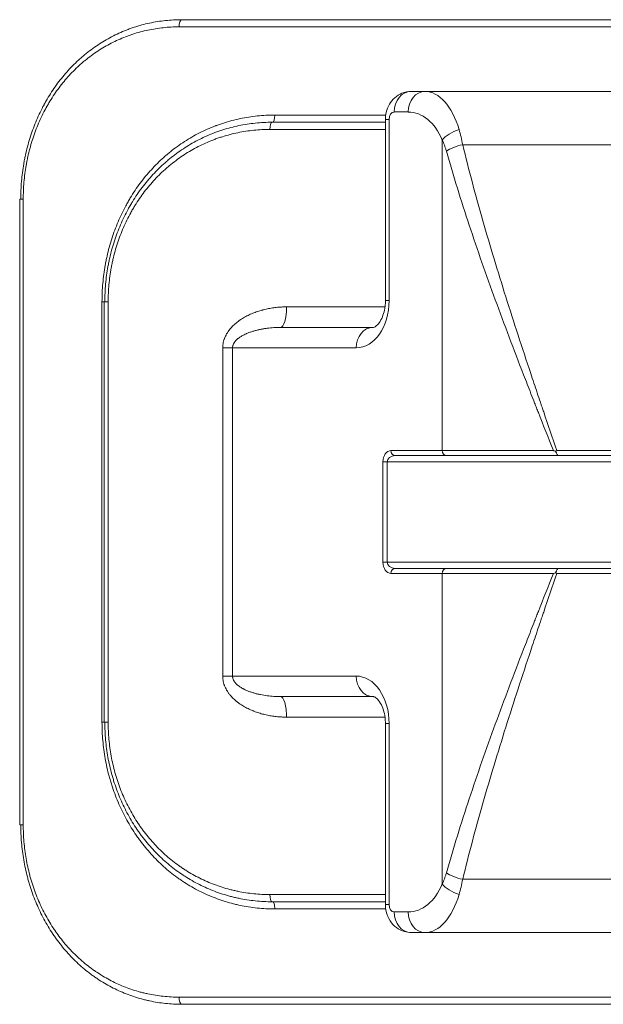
# Model space of a CAD drawing. Header units: millimetres. Extents: x 0 to 594, y 0 to 420.
# Tile 163 of 256: x 96 to 102, y 312 to 321. Entities that reach past the tile are written whole.
import ezdxf

# ---------------------------------------------------------------- set-up
doc = ezdxf.new("R2010")
doc.units = ezdxf.units.MM
doc.layers.add('1', color=7, linetype='Continuous', true_color=0xffffff)

msp = doc.modelspace()

# ---------------------------------------------------------------- linework, layer by layer
at = {"layer": '1', "color": 155, "linetype": 'Continuous', "lineweight": 13}
for p, q in [((106.7097, 321.1349), (97.8175, 321.1349)), ((98.7501, 320.2749), (99.8261, 320.2749)), ((100.0508, 320.3049), (99.9143, 320.3049)), ((99.8287, 320.2333), (99.8645, 320.2333)), ((99.8645, 320.2333), (99.8645, 318.4654)), ((99.8287, 320.1349), (98.7037, 320.1349)), ((100.3822, 317.0049), (100.3822, 320.0318)), ((100.5816, 319.9856), (103.9456, 319.9856)), ((96.2994, 319.4549), (96.265, 319.4549)), ((96.2994, 319.4549), (96.2994, 313.3549)), ((97.0873, 318.4549), (97.0668, 318.4549)), ((97.0668, 314.3549), (97.0668, 318.4549)), ((97.127, 318.4549), (97.0873, 318.4549)), ((97.127, 318.4549), (97.127, 314.3549)), ((99.8287, 318.4654), (99.8645, 318.4654)), ((98.8646, 318.4049), (99.8207, 318.4049)), ((98.243, 318.0049), (98.3395, 318.0049)), ((98.243, 314.8049), (98.243, 318.0049)), ((99.544, 318.0049), (98.3395, 318.0049)), ((98.3395, 318.0049), (98.3395, 314.8049)), ((99.8829, 317.0049), (100.3822, 317.0049)), ((100.3822, 317.0049), (101.4657, 317.0049)), ((101.4996, 317.0038), (103.0276, 317.0038)), ((99.8459, 316.8927), (99.8049, 316.8927)), ((99.8049, 315.917), (99.8049, 316.8927)), ((99.8459, 316.8927), (99.8459, 315.917)), ((99.8459, 316.8927), (104.6812, 316.8927)), ((99.8459, 315.917), (99.8049, 315.917)), ((99.8459, 315.917), (104.6812, 315.917)), ((100.3822, 315.8049), (99.8829, 315.8049)), ((101.4657, 315.8049), (100.3822, 315.8049)), ((100.3822, 312.778), (100.3822, 315.8049)), ((101.4996, 315.806), (103.0276, 315.806)), ((98.243, 314.8049), (98.3395, 314.8049)), ((98.3395, 314.8049), (99.544, 314.8049)), ((99.8226, 314.4049), (98.8646, 314.4049)), ((97.0873, 314.3549), (97.0668, 314.3549)), ((97.0873, 314.3549), (97.127, 314.3549)), ((99.8645, 314.3443), (99.8287, 314.3443)), ((99.8645, 314.3443), (99.8645, 312.5764)), ((96.265, 313.3549), (96.2994, 313.3549)), ((100.5816, 312.8241), (103.9456, 312.8241)), ((98.7037, 312.6749), (99.8287, 312.6749)), ((99.8645, 312.5764), (99.8287, 312.5764)), ((99.8272, 312.5349), (98.7501, 312.5349)), ((99.9143, 312.5049), (100.0508, 312.5049)), ((97.8175, 311.6749), (106.7097, 311.6749))]:
    msp.add_line(p, q, dxfattribs=at)
at = {"layer": '1', "color": 155, "linetype": 'Continuous', "lineweight": 18}
for p, q in [((97.844, 321.2049), (106.6831, 321.2049)), ((100.0785, 320.5049), (100.215, 320.5049)), ((100.215, 320.5049), (104.3122, 320.5049)), ((98.7246, 320.2049), (99.8287, 320.2049)), ((99.8287, 320.2333), (99.8287, 318.4654)), ((96.265, 319.4549), (96.265, 313.3549)), ((97.0873, 318.4549), (97.0873, 314.3549)), ((98.8073, 318.2049), (99.7082, 318.2049)), ((100.4232, 316.9549), (99.924, 316.9549)), ((101.5136, 316.9549), (100.4232, 316.9549)), ((101.5136, 316.9549), (103.0136, 316.9549)), ((99.924, 315.8549), (100.4232, 315.8549)), ((100.4232, 315.8549), (101.5136, 315.8549)), ((101.5136, 315.8549), (103.0136, 315.8549)), ((99.7082, 314.6049), (98.8073, 314.6049)), ((99.8287, 314.3443), (99.8287, 312.5764)), ((99.8287, 312.6049), (98.7246, 312.6049)), ((100.215, 312.3049), (100.0785, 312.3049)), ((100.215, 312.3049), (104.3122, 312.3049)), ((106.6831, 311.6049), (97.844, 311.6049))]:
    msp.add_line(p, q, dxfattribs=at)
at = {"layer": '1', "color": 155, "linetype": 'Continuous', "lineweight": 13}
for centre, major_axis, ratio, start_param, end_param in [((97.844, 321.1349), (0, -0.07), 0.379197, 3.141593, 4.712389), ((100.0785, 320.3049), (0, -0.2), 0.820831, 3.141593, 4.712389), ((100.215, 320.3049), (0, -0.2), 0.820831, 3.141593, 4.712389), ((100.215, 319.7532), (0, -0.7516), 0.510694, 2.100121, 3.141593), ((98.7291, 320.2749), (0, 0.07), 0.299662, 3.141593, 4.712389), ((99.9143, 320.2333), (0, -0.0715), 0.695845, 3.141593, 4.712389), ((100.0508, 319.7532), (0, -0.5516), 0.695845, 2.100121, 3.141593), ((98.7246, 320.1349), (0, -0.07), 0.299783, 3.141593, 4.712389), ((100.5463, 320.0318), (-0.1852, -0.0754), 0.476398, 4.520836, 5.576092), ((100.5816, 319.9238), (-0.1942, -0.048), 0.30096, 4.638092, 5.595309), ((99.544, 318.4654), (0, -0.4606), 0.695845, 0, 1.570796), ((98.8073, 318.4049), (0, -0.2), 0.286233, 0, 1.570796), ((99.7082, 318.0049), (0, -0.2), 0.820831, 3.141593, 4.712389), ((99.8829, 316.8927), (0, -0.1122), 0.695845, 3.141593, 4.712389), ((99.924, 317.0049), (0, -0.05), 0.820831, 4.712389, 6.283185), ((100.4232, 317.0049), (0, -0.05), 0.820831, 4.712389, 6.283185), ((99.924, 316.8927), (-0.0781, 0), 0.796501, 4.712389, 6.283185), ((99.8829, 315.917), (0, -0.1122), 0.695845, 4.712389, 6.283185), ((99.924, 315.917), (-0.0781, 0), 0.796501, 0, 1.570796), ((99.924, 315.8049), (0, 0.05), 0.820831, 0, 1.570796), ((100.4232, 315.8049), (0, 0.05), 0.820831, 0, 1.570796), ((99.7082, 314.8049), (0, -0.2), 0.820831, 4.712389, 6.283185), ((99.544, 314.3443), (0, -0.4606), 0.695845, 1.570796, 3.141593), ((98.8073, 314.4049), (0, -0.2), 0.286233, 1.570796, 3.141593), ((100.5816, 312.886), (0.1942, -0.048), 0.30096, 3.829469, 4.786686), ((100.0508, 313.0565), (0, -0.5516), 0.695845, 0, 1.041472), ((100.5463, 312.778), (0.1852, -0.0754), 0.476398, 3.848686, 4.903942), ((98.7246, 312.6749), (0, -0.07), 0.299783, 4.712389, 6.283185), ((100.215, 313.0565), (0, -0.7516), 0.510694, 0, 1.041472), ((98.7291, 312.5349), (0, -0.07), 0.299662, 1.570796, 3.141593), ((99.9143, 312.5764), (0, -0.0715), 0.695845, 4.712389, 6.283185), ((100.0785, 312.5049), (0, -0.2), 0.820831, 4.712389, 6.283185), ((100.215, 312.5049), (0, -0.2), 0.820831, 4.712389, 6.283185), ((97.844, 311.6749), (0, -0.07), 0.379197, 4.712389, 6.283185)]:
    msp.add_ellipse(centre, major_axis=major_axis, ratio=ratio, start_param=start_param, end_param=end_param, dxfattribs=at)
at = {"layer": '1', "color": 155, "linetype": 'Continuous', "lineweight": 18}
for points, knots in [([(96.2749, 319.4549), (96.2749, 319.4838), (96.2762, 319.5416), (96.2817, 319.6277), (96.2909, 319.7133), (96.2994, 319.7701), (96.3067, 319.8125), (96.3093, 319.8266), (96.3134, 319.8478), (96.3149, 319.8549), (96.3178, 319.8689), (96.3252, 319.904), (96.3402, 319.9663), (96.3636, 320.0478), (96.3904, 320.1277), (96.4206, 320.2059), (96.4543, 320.2825), (96.479, 320.3325), (96.4952, 320.3634), (96.5001, 320.3726), (96.5051, 320.3818), (96.5084, 320.388), (96.5101, 320.391), (96.5186, 320.4063), (96.5255, 320.4184), (96.5465, 320.4543), (96.5755, 320.5012), (96.6065, 320.5462), (96.6543, 320.6123), (96.688, 320.6545), (96.7416, 320.715), (96.7783, 320.7543), (96.8169, 320.7918), (96.8417, 320.8147), (96.8467, 320.8192), (96.8567, 320.8282), (96.8617, 320.8327), (96.8769, 320.8459), (96.8871, 320.8546), (96.918, 320.8802), (96.939, 320.8967), (97.0027, 320.9441), (97.0466, 320.9733), (97.1369, 321.0268), (97.1835, 321.0511), (97.2553, 321.0838), (97.2796, 321.0941), (97.3104, 321.1061), (97.3166, 321.1085), (97.329, 321.1131), (97.3476, 321.12), (97.3663, 321.1264), (97.4038, 321.1388), (97.454, 321.1539), (97.5049, 321.1663), (97.5815, 321.1827), (97.6332, 321.191), (97.7116, 321.1993), (97.7642, 321.2035), (97.8173, 321.2049), (97.844, 321.2049)], [0, 0, 0, 0, 0.03125, 0.0625, 0.09375, 0.125, 0.125, 0.140625, 0.140625, 0.148438, 0.148438, 0.15625, 0.1875, 0.21875, 0.25, 0.28125, 0.3125, 0.34375, 0.34375, 0.351563, 0.355469, 0.355469, 0.359375, 0.359375, 0.375, 0.375, 0.40625, 0.4375, 0.4375, 0.5, 0.5, 0.53125, 0.5625, 0.5625, 0.570313, 0.570313, 0.578125, 0.578125, 0.59375, 0.59375, 0.625, 0.625, 0.6875, 0.6875, 0.75, 0.75, 0.78125, 0.78125, 0.789063, 0.789063, 0.796875, 0.8125, 0.8125, 0.84375, 0.875, 0.875, 0.9375, 0.9375, 0.96875, 1, 1, 1, 1]), ([(100.0785, 320.5049), (100.0468, 320.5044), (99.9908, 320.4937), (99.9172, 320.4477), (99.8639, 320.3825), (99.8345, 320.3078), (99.8287, 320.2565), (99.8287, 320.2333)], [0, 0, 0, 0, 0.222278, 0.425156, 0.624652, 0.83644, 1, 1, 1, 1]), ([(97.0943, 318.4549), (97.0943, 318.4838), (97.0956, 318.5415), (97.1014, 318.6277), (97.111, 318.7133), (97.1199, 318.7701), (97.1276, 318.8125), (97.1303, 318.8266), (97.1346, 318.8478), (97.1361, 318.8548), (97.1391, 318.8689), (97.1469, 318.904), (97.1626, 318.9663), (97.1871, 319.0478), (97.2152, 319.1276), (97.2468, 319.2059), (97.2819, 319.2825), (97.3077, 319.3325), (97.3247, 319.3634), (97.3298, 319.3726), (97.335, 319.3818), (97.3385, 319.3879), (97.3403, 319.391), (97.3491, 319.4062), (97.3563, 319.4183), (97.3783, 319.4542), (97.4086, 319.5011), (97.4408, 319.5461), (97.4907, 319.6122), (97.5259, 319.6544), (97.5818, 319.7149), (97.62, 319.7543), (97.6602, 319.7918), (97.686, 319.8146), (97.6912, 319.8191), (97.7016, 319.8281), (97.7069, 319.8326), (97.7227, 319.8459), (97.7333, 319.8546), (97.7655, 319.8802), (97.7872, 319.8966), (97.8536, 319.9441), (97.8991, 319.9733), (97.993, 320.0267), (98.0412, 320.051), (98.1158, 320.0837), (98.1409, 320.094), (98.1729, 320.1061), (98.1793, 320.1085), (98.1921, 320.1131), (98.2114, 320.12), (98.2308, 320.1264), (98.2696, 320.1388), (98.3216, 320.1539), (98.3742, 320.1663), (98.4536, 320.1827), (98.507, 320.191), (98.588, 320.1993), (98.6422, 320.2035), (98.6971, 320.2049), (98.7246, 320.2049)], [0, 0, 0, 0, 0.03125, 0.0625, 0.09375, 0.125, 0.125, 0.140625, 0.140625, 0.148437, 0.148437, 0.15625, 0.1875, 0.21875, 0.25, 0.28125, 0.3125, 0.34375, 0.34375, 0.351562, 0.355469, 0.355469, 0.359375, 0.359375, 0.375, 0.375, 0.40625, 0.4375, 0.4375, 0.5, 0.5, 0.53125, 0.5625, 0.5625, 0.570312, 0.570312, 0.578125, 0.578125, 0.59375, 0.59375, 0.625, 0.625, 0.6875, 0.6875, 0.75, 0.75, 0.78125, 0.78125, 0.789062, 0.789062, 0.796875, 0.8125, 0.8125, 0.84375, 0.875, 0.875, 0.9375, 0.9375, 0.96875, 1, 1, 1, 1]), ([(99.8287, 318.4654), (99.8286, 318.4464), (99.826, 318.4024), (99.8113, 318.3339), (99.7836, 318.2696), (99.747, 318.2219), (99.719, 318.2063), (99.71, 318.2029), (99.7082, 318.2049)], [0, 0, 0, 0, 0.091136, 0.219992, 0.36664, 0.545533, 0.776958, 1, 1, 1, 1]), ([(101.4657, 317.0049), (101.4692, 317.0035), (101.4728, 317.0022), (101.4798, 316.9996), (101.4834, 316.9983), (101.4869, 316.9969)], [0, 0, 0, 0, 0.5, 0.5, 1, 1, 1, 1]), ([(101.4869, 316.9969), (101.489, 316.9981), (101.4922, 316.9998), (101.4953, 317.0015), (101.4974, 317.0026), (101.4985, 317.0032), (101.4996, 317.0038)], [0, 0, 0, 0, 0.5, 0.75, 0.75, 1, 1, 1, 1]), ([(101.4869, 316.9969), (101.4883, 316.9942), (101.4895, 316.9914), (101.492, 316.986), (101.4932, 316.9834), (101.4955, 316.9782), (101.4966, 316.9758), (101.4988, 316.9713), (101.4999, 316.9691), (101.5021, 316.9652), (101.5032, 316.9635), (101.5047, 316.9612), (101.5053, 316.9605), (101.506, 316.9595), (101.5063, 316.9592), (101.5068, 316.9586), (101.5071, 316.9583), (101.5084, 316.957), (101.5094, 316.9562), (101.511, 316.9554), (101.5115, 316.9552), (101.5123, 316.955), (101.5127, 316.9549), (101.5131, 316.9549), (101.5133, 316.9549), (101.5135, 316.9549), (101.5136, 316.9549)], [0, 0, 0, 0, 0.125, 0.125, 0.25, 0.25, 0.375, 0.375, 0.5, 0.5, 0.625, 0.625, 0.6875, 0.6875, 0.71875, 0.71875, 0.75, 0.75, 0.875, 0.875, 0.9375, 0.9375, 0.96875, 0.984375, 0.984375, 1, 1, 1, 1]), ([(101.5136, 315.8549), (101.5135, 315.8549), (101.5133, 315.8549), (101.5131, 315.8548), (101.5127, 315.8548), (101.5123, 315.8547), (101.5115, 315.8545), (101.511, 315.8543), (101.5094, 315.8535), (101.5084, 315.8527), (101.5071, 315.8514), (101.5068, 315.8511), (101.5063, 315.8505), (101.506, 315.8502), (101.5053, 315.8493), (101.5047, 315.8486), (101.5032, 315.8463), (101.5021, 315.8445), (101.4999, 315.8406), (101.4988, 315.8385), (101.4966, 315.8339), (101.4955, 315.8315), (101.4932, 315.8263), (101.492, 315.8237), (101.4895, 315.8183), (101.4883, 315.8156), (101.4869, 315.8128)], [0, 0, 0, 0, 0.015625, 0.015625, 0.03125, 0.0625, 0.0625, 0.125, 0.125, 0.25, 0.25, 0.28125, 0.28125, 0.3125, 0.3125, 0.375, 0.375, 0.5, 0.5, 0.625, 0.625, 0.75, 0.75, 0.875, 0.875, 1, 1, 1, 1]), ([(101.4869, 315.8128), (101.4834, 315.8115), (101.4798, 315.8102), (101.4728, 315.8075), (101.4692, 315.8062), (101.4657, 315.8049)], [0, 0, 0, 0, 0.5, 0.5, 1, 1, 1, 1]), ([(101.4869, 315.8128), (101.489, 315.8117), (101.4922, 315.8099), (101.4953, 315.8082), (101.4974, 315.8071), (101.4985, 315.8065), (101.4996, 315.806)], [0, 0, 0, 0, 0.5, 0.75, 0.75, 1, 1, 1, 1]), ([(99.7082, 314.6049), (99.7096, 314.6055), (99.7167, 314.6037), (99.7382, 314.5957), (99.7792, 314.5487), (99.8099, 314.4806), (99.8258, 314.4094), (99.8285, 314.3642), (99.8287, 314.3443)], [0, 0, 0, 0, 0.145226, 0.409183, 0.616427, 0.773869, 0.904742, 1, 1, 1, 1]), ([(98.7246, 312.6049), (98.6695, 312.6049), (98.5601, 312.6105), (98.4524, 312.6272), (98.3856, 312.6411), (98.3722, 312.6441), (98.3523, 312.6488), (98.3456, 312.6504), (98.3324, 312.6538), (98.2993, 312.6623), (98.2667, 312.6718), (98.1894, 312.6966), (98.1389, 312.7158), (98.0402, 312.7592), (97.992, 312.7835), (97.9213, 312.8239), (97.898, 312.838), (97.8692, 312.8564), (97.8606, 312.862), (97.8521, 312.8677), (97.8464, 312.8716), (97.8435, 312.8735), (97.8293, 312.8831), (97.8181, 312.891), (97.7848, 312.9149), (97.7413, 312.9479), (97.6996, 312.9831), (97.6385, 313.0373), (97.5995, 313.0756), (97.5437, 313.1361), (97.5074, 313.1775), (97.473, 313.221), (97.452, 313.2489), (97.4478, 313.2545), (97.4395, 313.2658), (97.4354, 313.2714), (97.4232, 313.2885), (97.4152, 313.3), (97.3917, 313.3347), (97.3616, 313.3816), (97.3197, 313.454), (97.2813, 313.5285), (97.2463, 313.6049), (97.2147, 313.6835), (97.1958, 313.7372), (97.1848, 313.7712), (97.1826, 313.7781), (97.1784, 313.7917), (97.1721, 313.8123), (97.1662, 313.8329), (97.1549, 313.8742), (97.141, 313.9295), (97.1241, 314.0131), (97.1109, 314.0975), (97.1014, 314.1825), (97.0956, 314.2683), (97.0943, 314.3259), (97.0943, 314.3549)], [0, 0, 0, 0, 0.0625, 0.125, 0.125, 0.140625, 0.140625, 0.148438, 0.148438, 0.15625, 0.1875, 0.1875, 0.25, 0.25, 0.3125, 0.3125, 0.34375, 0.34375, 0.351563, 0.355469, 0.355469, 0.359375, 0.359375, 0.375, 0.375, 0.40625, 0.4375, 0.4375, 0.5, 0.5, 0.53125, 0.5625, 0.5625, 0.570313, 0.570313, 0.578125, 0.578125, 0.59375, 0.59375, 0.625, 0.65625, 0.6875, 0.71875, 0.75, 0.78125, 0.78125, 0.789063, 0.789063, 0.796875, 0.8125, 0.8125, 0.84375, 0.875, 0.90625, 0.9375, 0.96875, 1, 1, 1, 1]), ([(97.844, 311.6049), (97.7906, 311.6049), (97.6846, 311.6105), (97.5804, 311.6272), (97.5158, 311.6411), (97.5029, 311.6441), (97.4836, 311.6488), (97.4772, 311.6504), (97.4644, 311.6537), (97.4325, 311.6622), (97.401, 311.6718), (97.3263, 311.6966), (97.2776, 311.7157), (97.1825, 311.7592), (97.136, 311.7835), (97.0679, 311.8238), (97.0455, 311.8379), (97.0178, 311.8564), (97.0096, 311.862), (97.0013, 311.8677), (96.9958, 311.8715), (96.9931, 311.8734), (96.9795, 311.8831), (96.9687, 311.8909), (96.9366, 311.9149), (96.8948, 311.9479), (96.8547, 311.983), (96.796, 312.0372), (96.7586, 312.0755), (96.7051, 312.136), (96.6703, 312.1774), (96.6372, 312.2209), (96.6171, 312.2488), (96.6131, 312.2544), (96.6052, 312.2657), (96.6013, 312.2714), (96.5896, 312.2885), (96.5819, 312.2999), (96.5594, 312.3346), (96.5305, 312.3815), (96.4905, 312.454), (96.4537, 312.5284), (96.4202, 312.6049), (96.3899, 312.6834), (96.3719, 312.7372), (96.3614, 312.7712), (96.3593, 312.778), (96.3552, 312.7917), (96.3493, 312.8122), (96.3436, 312.8328), (96.3328, 312.8741), (96.3196, 312.9294), (96.3034, 313.0131), (96.2907, 313.0974), (96.2817, 313.1825), (96.2762, 313.2683), (96.2749, 313.3259), (96.2749, 313.3549)], [0, 0, 0, 0, 0.0625, 0.125, 0.125, 0.140625, 0.140625, 0.148437, 0.148437, 0.15625, 0.1875, 0.1875, 0.25, 0.25, 0.3125, 0.3125, 0.34375, 0.34375, 0.351562, 0.355469, 0.355469, 0.359375, 0.359375, 0.375, 0.375, 0.40625, 0.4375, 0.4375, 0.5, 0.5, 0.53125, 0.5625, 0.5625, 0.570312, 0.570312, 0.578125, 0.578125, 0.59375, 0.59375, 0.625, 0.65625, 0.6875, 0.71875, 0.75, 0.78125, 0.78125, 0.789062, 0.789062, 0.796875, 0.8125, 0.8125, 0.84375, 0.875, 0.90625, 0.9375, 0.96875, 1, 1, 1, 1]), ([(99.8287, 312.5764), (99.8287, 312.5532), (99.8349, 312.4984), (99.8685, 312.4173), (99.9317, 312.3488), (100.0064, 312.3118), (100.0563, 312.305), (100.0785, 312.3049)], [0, 0, 0, 0, 0.163483, 0.40139, 0.625678, 0.841117, 1, 1, 1, 1])]:
    msp.add_open_spline(points, degree=3, knots=knots, dxfattribs=at)
at = {"layer": '1', "color": 155, "linetype": 'Continuous', "lineweight": 13}
for points, knots in [([(97.8175, 321.1349), (97.7659, 321.1349), (97.7149, 321.1322), (97.614, 321.1216), (97.5641, 321.1138), (97.4653, 321.0928), (97.4165, 321.0798), (97.3562, 321.0601), (97.3381, 321.0539), (97.3202, 321.0474), (97.3082, 321.0429), (97.3022, 321.0407), (97.2725, 321.0291), (97.249, 321.0193), (97.1796, 320.9881), (97.1346, 320.9649), (97.0472, 320.9138), (97.0048, 320.8859), (96.9432, 320.8405), (96.9229, 320.8248), (96.893, 320.8003), (96.8782, 320.7878), (96.8636, 320.7749), (96.8539, 320.7663), (96.849, 320.762), (96.825, 320.7401), (96.7876, 320.7042), (96.7521, 320.6665), (96.7002, 320.6085), (96.6675, 320.568), (96.6212, 320.5046), (96.5912, 320.4614), (96.5631, 320.4164), (96.5427, 320.3819), (96.536, 320.3703), (96.5278, 320.3557), (96.5261, 320.3527), (96.5229, 320.3469), (96.518, 320.338), (96.5006, 320.3054), (96.4856, 320.2754), (96.4512, 320.2026), (96.4306, 320.1529), (96.3937, 320.0516), (96.3774, 319.9998), (96.3563, 319.9207), (96.3499, 319.894), (96.3425, 319.8603), (96.341, 319.8536), (96.3382, 319.84), (96.3368, 319.8333), (96.3328, 319.8129), (96.3303, 319.7993), (96.3232, 319.7584), (96.3149, 319.7037), (96.306, 319.6213), (96.3006, 319.5384), (96.2994, 319.4828), (96.2994, 319.4549)], [0, 0, 0, 0, 0.0625, 0.0625, 0.125, 0.125, 0.1875, 0.1875, 0.203125, 0.210938, 0.210938, 0.21875, 0.21875, 0.25, 0.25, 0.3125, 0.3125, 0.375, 0.375, 0.40625, 0.40625, 0.421875, 0.429688, 0.429688, 0.4375, 0.4375, 0.46875, 0.5, 0.5, 0.5625, 0.5625, 0.59375, 0.625, 0.625, 0.640625, 0.640625, 0.644531, 0.644531, 0.648438, 0.65625, 0.6875, 0.6875, 0.75, 0.75, 0.8125, 0.8125, 0.84375, 0.84375, 0.851563, 0.851563, 0.859375, 0.859375, 0.875, 0.875, 0.90625, 0.9375, 0.96875, 1, 1, 1, 1]), ([(97.0668, 318.4549), (97.0668, 318.4849), (97.0681, 318.5447), (97.074, 318.634), (97.0838, 318.7228), (97.093, 318.7817), (97.1008, 318.8257), (97.1036, 318.8404), (97.108, 318.8623), (97.1095, 318.8696), (97.1126, 318.8842), (97.1206, 318.9206), (97.1366, 318.9853), (97.1617, 319.0699), (97.1904, 319.1528), (97.2228, 319.234), (97.2588, 319.3136), (97.2853, 319.3655), (97.3061, 319.4041), (97.3132, 319.4168), (97.3277, 319.4422), (97.3351, 319.4548), (97.3576, 319.4921), (97.3888, 319.5409), (97.4385, 319.6112), (97.4913, 319.6785), (97.5472, 319.743), (97.6062, 319.8045), (97.6476, 319.8436), (97.6742, 319.8674), (97.6796, 319.8721), (97.6876, 319.8792), (97.6903, 319.8815), (97.6958, 319.8861), (97.7093, 319.8977), (97.723, 319.9091), (97.7562, 319.9358), (97.8011, 319.9701), (97.8707, 320.0177), (97.9424, 320.0615), (98.0162, 320.1014), (98.0922, 320.1376), (98.1444, 320.159), (98.1742, 320.1704), (98.1775, 320.1716), (98.1841, 320.1741), (98.1874, 320.1753), (98.1974, 320.179), (98.2174, 320.1862), (98.2375, 320.1929), (98.2777, 320.2058), (98.3317, 320.2216), (98.3863, 320.2345), (98.4686, 320.2517), (98.524, 320.2604), (98.6081, 320.269), (98.6645, 320.2734), (98.7214, 320.2749), (98.7501, 320.2749)], [0, 0, 0, 0, 0.03125, 0.0625, 0.09375, 0.125, 0.125, 0.140625, 0.140625, 0.148437, 0.148437, 0.15625, 0.1875, 0.21875, 0.25, 0.28125, 0.3125, 0.34375, 0.34375, 0.359375, 0.359375, 0.375, 0.375, 0.40625, 0.4375, 0.46875, 0.5, 0.53125, 0.5625, 0.5625, 0.570312, 0.570312, 0.574219, 0.574219, 0.578125, 0.59375, 0.59375, 0.625, 0.65625, 0.6875, 0.71875, 0.75, 0.78125, 0.78125, 0.785156, 0.785156, 0.789062, 0.789062, 0.796875, 0.8125, 0.8125, 0.84375, 0.875, 0.875, 0.9375, 0.9375, 0.96875, 1, 1, 1, 1]), ([(98.7037, 320.1349), (98.6505, 320.1349), (98.5979, 320.1322), (98.4937, 320.1216), (98.4421, 320.1138), (98.34, 320.0928), (98.2895, 320.0797), (98.2271, 320.06), (98.2084, 320.0539), (98.1898, 320.0473), (98.1774, 320.0429), (98.1712, 320.0406), (98.1404, 320.0291), (98.116, 320.0193), (98.0441, 319.988), (97.9974, 319.9648), (97.9067, 319.9137), (97.8627, 319.8858), (97.7986, 319.8404), (97.7775, 319.8247), (97.7464, 319.8002), (97.731, 319.7877), (97.7158, 319.7749), (97.7057, 319.7663), (97.7007, 319.7619), (97.6757, 319.74), (97.6367, 319.7041), (97.5997, 319.6664), (97.5457, 319.6084), (97.5116, 319.5679), (97.4633, 319.5045), (97.432, 319.4613), (97.4026, 319.4163), (97.3813, 319.3819), (97.3743, 319.3703), (97.3641, 319.3527), (97.3607, 319.3468), (97.3539, 319.335), (97.3373, 319.3054), (97.3217, 319.2754), (97.2858, 319.2025), (97.2642, 319.1529), (97.2257, 319.0515), (97.2086, 318.9998), (97.1866, 318.9206), (97.1798, 318.894), (97.172, 318.8603), (97.1705, 318.8535), (97.1676, 318.84), (97.1661, 318.8332), (97.1619, 318.8128), (97.1593, 318.7992), (97.1519, 318.7584), (97.1432, 318.7037), (97.1338, 318.6213), (97.1282, 318.5383), (97.127, 318.4827), (97.127, 318.4549)], [0, 0, 0, 0, 0.0625, 0.0625, 0.125, 0.125, 0.1875, 0.1875, 0.203125, 0.210938, 0.210938, 0.21875, 0.21875, 0.25, 0.25, 0.3125, 0.3125, 0.375, 0.375, 0.40625, 0.40625, 0.421875, 0.429688, 0.429688, 0.4375, 0.4375, 0.46875, 0.5, 0.5, 0.5625, 0.5625, 0.59375, 0.625, 0.625, 0.640625, 0.640625, 0.648438, 0.648438, 0.65625, 0.6875, 0.6875, 0.75, 0.75, 0.8125, 0.8125, 0.84375, 0.84375, 0.851563, 0.851563, 0.859375, 0.859375, 0.875, 0.875, 0.90625, 0.9375, 0.96875, 1, 1, 1, 1]), ([(100.5463, 320.1328), (100.5532, 320.1096), (100.5597, 320.0858), (100.5715, 320.0368), (100.5769, 320.0116), (100.5816, 319.9856)], [0, 0, 0, 0, 0.5, 0.5, 1, 1, 1, 1]), ([(100.4224, 319.9238), (100.4197, 319.9335), (100.4167, 319.943), (100.4106, 319.9617), (100.4073, 319.9709), (100.3972, 319.9979), (100.3899, 320.0151), (100.3822, 320.0318)], [0, 0, 0, 0, 0.25, 0.25, 0.5, 0.5, 1, 1, 1, 1]), ([(100.5816, 319.9856), (100.6116, 319.8623), (100.6431, 319.739), (100.7088, 319.4922), (100.7429, 319.3688), (100.8134, 319.1218), (100.8498, 318.9982), (100.9244, 318.7507), (100.9626, 318.6268), (101.0407, 318.3786), (101.0805, 318.2544), (101.1615, 318.0054), (101.2026, 317.8808), (101.2651, 317.6934), (101.2861, 317.6308), (101.3178, 317.5369), (101.3336, 317.49), (101.3495, 317.4429), (101.3602, 317.4116), (101.3655, 317.3959), (101.4134, 317.2548), (101.4564, 317.1293), (101.4996, 317.0038)], [0, 0, 0, 0, 0.125, 0.125, 0.25, 0.25, 0.375, 0.375, 0.5, 0.5, 0.625, 0.625, 0.75, 0.75, 0.8125, 0.8125, 0.84375, 0.859375, 0.859375, 0.875, 0.875, 1, 1, 1, 1]), ([(101.4657, 317.0049), (101.4165, 317.128), (101.3676, 317.2511), (101.313, 317.3896), (101.3069, 317.4049), (101.2948, 317.4357), (101.2767, 317.4818), (101.2346, 317.5893), (101.1988, 317.6812), (101.1277, 317.8648), (101.0809, 317.9869), (100.9889, 318.2307), (100.9436, 318.3523), (100.855, 318.5951), (100.8115, 318.7163), (100.7268, 318.9583), (100.6856, 319.0792), (100.6055, 319.3207), (100.5668, 319.4414), (100.4922, 319.6826), (100.4565, 319.8032), (100.4224, 319.9238)], [0, 0, 0, 0, 0.125, 0.125, 0.140625, 0.140625, 0.15625, 0.1875, 0.25, 0.25, 0.375, 0.375, 0.5, 0.5, 0.625, 0.625, 0.75, 0.75, 0.875, 0.875, 1, 1, 1, 1]), ([(98.8646, 318.4049), (98.8478, 318.4049), (98.8143, 318.4039), (98.7645, 318.3999), (98.7316, 318.3953), (98.6988, 318.3899), (98.6824, 318.3868), (98.658, 318.3813), (98.6499, 318.3794), (98.6377, 318.3763), (98.6337, 318.3752), (98.6256, 318.373), (98.6216, 318.3719), (98.6015, 318.3662), (98.5856, 318.3611), (98.5543, 318.35), (98.5388, 318.344), (98.5083, 318.3309), (98.4933, 318.3239), (98.4637, 318.3086), (98.4491, 318.3004), (98.4313, 318.2894), (98.4259, 318.286), (98.4207, 318.2825), (98.4171, 318.2802), (98.4154, 318.279), (98.4066, 318.273), (98.3998, 318.2681), (98.3795, 318.2529), (98.3666, 318.2422), (98.348, 318.225), (98.3419, 318.2191), (98.3301, 318.2069), (98.3244, 318.2006), (98.3161, 318.1909), (98.3134, 318.1876), (98.3093, 318.1825), (98.308, 318.1808), (98.3054, 318.1774), (98.2989, 318.1688), (98.2928, 318.1599), (98.2836, 318.1454), (98.2793, 318.1379), (98.2712, 318.1227), (98.2675, 318.1148), (98.2633, 318.1048), (98.2624, 318.1027), (98.2608, 318.0987), (98.2601, 318.0966), (98.2578, 318.0904), (98.2564, 318.0863), (98.2525, 318.0738), (98.2503, 318.0654), (98.2467, 318.0484), (98.2453, 318.0399), (98.2435, 318.0225), (98.243, 318.0137), (98.243, 318.0049)], [0, 0, 0, 0, 0.0625, 0.125, 0.1875, 0.1875, 0.25, 0.25, 0.28125, 0.28125, 0.296875, 0.296875, 0.3125, 0.3125, 0.375, 0.375, 0.4375, 0.4375, 0.5, 0.5, 0.5625, 0.5625, 0.578125, 0.585938, 0.585938, 0.59375, 0.59375, 0.625, 0.625, 0.6875, 0.6875, 0.71875, 0.71875, 0.75, 0.75, 0.765625, 0.765625, 0.773438, 0.773438, 0.78125, 0.8125, 0.8125, 0.84375, 0.84375, 0.875, 0.875, 0.882813, 0.882813, 0.890625, 0.890625, 0.90625, 0.90625, 0.9375, 0.9375, 0.96875, 0.96875, 1, 1, 1, 1]), ([(98.3395, 318.0049), (98.3395, 318.0116), (98.3403, 318.0182), (98.3423, 318.0262), (98.3427, 318.0278), (98.3434, 318.0302), (98.3436, 318.031), (98.3442, 318.0326), (98.3455, 318.0364), (98.3471, 318.0401), (98.3498, 318.0459), (98.3513, 318.0488), (98.3537, 318.0529), (98.3545, 318.0542), (98.3562, 318.0569), (98.357, 318.0582), (98.3614, 318.0645), (98.3652, 318.0693), (98.3731, 318.0782), (98.3773, 318.0824), (98.3838, 318.0884), (98.386, 318.0904), (98.3904, 318.0942), (98.3927, 318.0961), (98.3995, 318.1015), (98.4042, 318.1049), (98.4136, 318.1114), (98.4184, 318.1145), (98.4281, 318.1204), (98.4329, 318.1232), (98.4428, 318.1287), (98.4478, 318.1313), (98.4579, 318.1363), (98.4629, 318.1387), (98.4706, 318.1421), (98.4731, 318.1433), (98.4783, 318.1455), (98.4808, 318.1466), (98.4937, 318.1519), (98.5041, 318.1558), (98.525, 318.1631), (98.5355, 318.1664), (98.5567, 318.1726), (98.5673, 318.1755), (98.5887, 318.1808), (98.5994, 318.1832), (98.6156, 318.1865), (98.621, 318.1876), (98.6318, 318.1896), (98.6373, 318.1905), (98.6536, 318.1932), (98.6645, 318.1949), (98.6972, 318.1992), (98.7191, 318.2013), (98.7631, 318.2041), (98.7852, 318.2049), (98.8073, 318.2049)], [0, 0, 0, 0, 0.03125, 0.03125, 0.039062, 0.039062, 0.042969, 0.042969, 0.046875, 0.0625, 0.0625, 0.078125, 0.078125, 0.085937, 0.085937, 0.09375, 0.09375, 0.125, 0.125, 0.15625, 0.15625, 0.171875, 0.171875, 0.1875, 0.1875, 0.21875, 0.21875, 0.25, 0.25, 0.28125, 0.28125, 0.3125, 0.3125, 0.34375, 0.34375, 0.359375, 0.359375, 0.375, 0.375, 0.4375, 0.4375, 0.5, 0.5, 0.5625, 0.5625, 0.625, 0.625, 0.65625, 0.65625, 0.6875, 0.6875, 0.75, 0.75, 0.875, 0.875, 1, 1, 1, 1]), ([(100.4224, 312.886), (100.4565, 313.0065), (100.4922, 313.1271), (100.5668, 313.3683), (100.6055, 313.489), (100.6856, 313.7305), (100.7268, 313.8514), (100.8115, 314.0935), (100.855, 314.2146), (100.9436, 314.4574), (100.9889, 314.5791), (101.0809, 314.8228), (101.1277, 314.9449), (101.1988, 315.1286), (101.2226, 315.1898), (101.2586, 315.2819), (101.2767, 315.3279), (101.2948, 315.3741), (101.3069, 315.4048), (101.313, 315.4202), (101.3676, 315.5586), (101.4165, 315.6817), (101.4657, 315.8049)], [0, 0, 0, 0, 0.125, 0.125, 0.25, 0.25, 0.375, 0.375, 0.5, 0.5, 0.625, 0.625, 0.75, 0.75, 0.8125, 0.8125, 0.84375, 0.859375, 0.859375, 0.875, 0.875, 1, 1, 1, 1]), ([(101.4996, 315.806), (101.4564, 315.6804), (101.4134, 315.5549), (101.3655, 315.4138), (101.3602, 315.3981), (101.3495, 315.3668), (101.3336, 315.3198), (101.2966, 315.2102), (101.2651, 315.1164), (101.2026, 314.929), (101.1615, 314.8043), (101.0805, 314.5554), (101.0407, 314.4311), (100.9626, 314.1829), (100.9244, 314.0591), (100.8498, 313.8115), (100.8134, 313.6879), (100.7429, 313.4409), (100.7088, 313.3175), (100.6431, 313.0708), (100.6116, 312.9474), (100.5816, 312.8241)], [0, 0, 0, 0, 0.125, 0.125, 0.140625, 0.140625, 0.15625, 0.1875, 0.25, 0.25, 0.375, 0.375, 0.5, 0.5, 0.625, 0.625, 0.75, 0.75, 0.875, 0.875, 1, 1, 1, 1]), ([(98.243, 314.8049), (98.243, 314.796), (98.2435, 314.7872), (98.2453, 314.7698), (98.2467, 314.7612), (98.2503, 314.7441), (98.2525, 314.7356), (98.2559, 314.7251), (98.2565, 314.723), (98.258, 314.7189), (98.2602, 314.7127), (98.2626, 314.7066), (98.2676, 314.6946), (98.2714, 314.6868), (98.2794, 314.6715), (98.2837, 314.6641), (98.2907, 314.6531), (98.2931, 314.6495), (98.2967, 314.6442), (98.298, 314.6424), (98.3005, 314.6389), (98.3069, 314.6302), (98.3136, 314.6218), (98.3246, 314.6089), (98.3303, 314.6026), (98.3421, 314.5904), (98.3482, 314.5845), (98.3606, 314.573), (98.367, 314.5674), (98.3768, 314.5593), (98.3817, 314.5553), (98.3868, 314.5514), (98.3901, 314.5489), (98.3918, 314.5476), (98.4071, 314.5361), (98.421, 314.5267), (98.4496, 314.509), (98.4642, 314.5008), (98.4939, 314.4856), (98.509, 314.4785), (98.5283, 314.4702), (98.5322, 314.4686), (98.54, 314.4654), (98.5439, 314.4639), (98.5556, 314.4593), (98.5635, 314.4564), (98.5871, 314.4481), (98.6029, 314.4431), (98.6348, 314.4341), (98.6509, 314.43), (98.6831, 314.4228), (98.6993, 314.4197), (98.7319, 314.4143), (98.7647, 314.4099), (98.7978, 314.4071), (98.831, 314.4053), (98.8478, 314.4049), (98.8646, 314.4049)], [0, 0, 0, 0, 0.03125, 0.03125, 0.0625, 0.0625, 0.09375, 0.09375, 0.101562, 0.101562, 0.109375, 0.125, 0.125, 0.15625, 0.15625, 0.1875, 0.1875, 0.203125, 0.203125, 0.210937, 0.210937, 0.21875, 0.25, 0.25, 0.28125, 0.28125, 0.3125, 0.3125, 0.34375, 0.34375, 0.359375, 0.367187, 0.367187, 0.375, 0.375, 0.4375, 0.4375, 0.5, 0.5, 0.5625, 0.5625, 0.578125, 0.578125, 0.59375, 0.59375, 0.625, 0.625, 0.6875, 0.6875, 0.75, 0.75, 0.8125, 0.8125, 0.875, 0.9375, 0.9375, 1, 1, 1, 1]), ([(98.8073, 314.6049), (98.7852, 314.6049), (98.7631, 314.6056), (98.7192, 314.6084), (98.6973, 314.6106), (98.6538, 314.6163), (98.6321, 314.6199), (98.5998, 314.6265), (98.589, 314.6289), (98.5729, 314.6328), (98.5676, 314.6342), (98.5569, 314.6371), (98.5516, 314.6386), (98.5357, 314.6433), (98.5251, 314.6466), (98.5042, 314.6539), (98.4938, 314.6578), (98.4732, 314.6663), (98.463, 314.6709), (98.4504, 314.6772), (98.4479, 314.6784), (98.4429, 314.6811), (98.4404, 314.6824), (98.433, 314.6865), (98.4281, 314.6893), (98.4184, 314.6952), (98.4136, 314.6983), (98.4042, 314.7048), (98.3996, 314.7082), (98.3905, 314.7154), (98.386, 314.7192), (98.3795, 314.7253), (98.3773, 314.7273), (98.3732, 314.7316), (98.3711, 314.7337), (98.3652, 314.7405), (98.3614, 314.7452), (98.3562, 314.7528), (98.3545, 314.7554), (98.3522, 314.7594), (98.351, 314.7615), (98.3499, 314.7636), (98.3492, 314.7651), (98.3488, 314.7658), (98.3471, 314.7694), (98.3459, 314.7724), (98.3437, 314.7785), (98.3427, 314.7817), (98.3417, 314.7857), (98.3415, 314.7865), (98.3412, 314.7882), (98.341, 314.789), (98.3406, 314.7915), (98.3398, 314.7964), (98.3395, 314.8015), (98.3395, 314.8049)], [0, 0, 0, 0, 0.125, 0.125, 0.25, 0.25, 0.375, 0.375, 0.4375, 0.4375, 0.46875, 0.46875, 0.5, 0.5, 0.5625, 0.5625, 0.625, 0.625, 0.6875, 0.6875, 0.703125, 0.703125, 0.71875, 0.71875, 0.75, 0.75, 0.78125, 0.78125, 0.8125, 0.8125, 0.84375, 0.84375, 0.859375, 0.859375, 0.875, 0.875, 0.90625, 0.90625, 0.921875, 0.921875, 0.929688, 0.933594, 0.933594, 0.9375, 0.9375, 0.953125, 0.953125, 0.96875, 0.96875, 0.972656, 0.972656, 0.976563, 0.976563, 0.984375, 1, 1, 1, 1]), ([(98.7501, 312.5349), (98.7214, 312.5349), (98.6644, 312.5363), (98.5795, 312.5429), (98.4953, 312.5538), (98.4396, 312.564), (98.398, 312.5728), (98.3841, 312.5759), (98.3634, 312.5808), (98.3565, 312.5825), (98.3428, 312.586), (98.3085, 312.5948), (98.2477, 312.6128), (98.1684, 312.6408), (98.0909, 312.6728), (98.0152, 312.7088), (97.9412, 312.7489), (97.8931, 312.7784), (97.8633, 312.7977), (97.8574, 312.8016), (97.8456, 312.8094), (97.8397, 312.8134), (97.8221, 312.8255), (97.8105, 312.8337), (97.7761, 312.8587), (97.7312, 312.8931), (97.6668, 312.948), (97.6052, 313.0062), (97.5464, 313.0676), (97.4904, 313.1323), (97.4549, 313.1776), (97.4333, 313.2066), (97.4291, 313.2125), (97.4206, 313.2242), (97.4079, 313.2419), (97.3956, 313.2598), (97.3715, 313.2959), (97.3405, 313.3447), (97.2976, 313.42), (97.2582, 313.4973), (97.2223, 313.5768), (97.1899, 313.6584), (97.1706, 313.7142), (97.1593, 313.7495), (97.1571, 313.7566), (97.1527, 313.7708), (97.1463, 313.7921), (97.1403, 313.8134), (97.1287, 313.8563), (97.1146, 313.9137), (97.0972, 314.0004), (97.0837, 314.0879), (97.074, 314.1761), (97.0681, 314.2651), (97.0668, 314.3249), (97.0668, 314.3549)], [0, 0, 0, 0, 0.03125, 0.0625, 0.09375, 0.125, 0.125, 0.140625, 0.140625, 0.148438, 0.148438, 0.15625, 0.1875, 0.21875, 0.25, 0.28125, 0.3125, 0.34375, 0.34375, 0.351563, 0.351563, 0.359375, 0.359375, 0.375, 0.375, 0.40625, 0.4375, 0.46875, 0.5, 0.53125, 0.5625, 0.5625, 0.570313, 0.570313, 0.578125, 0.59375, 0.59375, 0.625, 0.65625, 0.6875, 0.71875, 0.75, 0.78125, 0.78125, 0.789063, 0.789063, 0.796875, 0.8125, 0.8125, 0.84375, 0.875, 0.90625, 0.9375, 0.96875, 1, 1, 1, 1]), ([(97.127, 314.3549), (97.127, 314.327), (97.1282, 314.2715), (97.132, 314.2164), (97.1394, 314.1342), (97.1467, 314.0798), (97.1614, 313.9989), (97.1724, 313.9453), (97.1858, 313.8921), (97.1968, 313.8523), (97.2025, 313.8325), (97.2086, 313.8127), (97.2128, 313.7996), (97.2149, 313.793), (97.2256, 313.7603), (97.2347, 313.7344), (97.2638, 313.6579), (97.2854, 313.6083), (97.3329, 313.5115), (97.3588, 313.4645), (97.401, 313.3959), (97.4156, 313.3734), (97.4384, 313.3401), (97.4481, 313.3264), (97.458, 313.3127), (97.462, 313.3073), (97.464, 313.3046), (97.47, 313.2964), (97.4902, 313.2695), (97.5278, 313.2226), (97.5629, 313.1829), (97.6169, 313.1249), (97.6546, 313.0882), (97.7335, 313.019), (97.7747, 312.9863), (97.8284, 312.9481), (97.8393, 312.9406), (97.853, 312.9314), (97.8558, 312.9296), (97.8613, 312.9259), (97.8695, 312.9205), (97.9, 312.9008), (97.9282, 312.884), (97.9965, 312.8454), (98.0431, 312.8222), (98.1384, 312.7807), (98.1871, 312.7624), (98.2618, 312.7387), (98.287, 312.7314), (98.3188, 312.7231), (98.3252, 312.7215), (98.338, 312.7183), (98.3444, 312.7168), (98.3636, 312.7123), (98.3765, 312.7095), (98.441, 312.6961), (98.5449, 312.6802), (98.6505, 312.6749), (98.7037, 312.6749)], [0, 0, 0, 0, 0.03125, 0.0625, 0.0625, 0.125, 0.125, 0.15625, 0.1875, 0.1875, 0.203125, 0.210937, 0.210937, 0.21875, 0.21875, 0.25, 0.25, 0.3125, 0.3125, 0.375, 0.375, 0.40625, 0.40625, 0.421875, 0.425781, 0.425781, 0.429687, 0.429687, 0.4375, 0.46875, 0.5, 0.5, 0.5625, 0.5625, 0.625, 0.625, 0.640625, 0.640625, 0.644531, 0.644531, 0.648437, 0.65625, 0.6875, 0.6875, 0.75, 0.75, 0.8125, 0.8125, 0.84375, 0.84375, 0.851562, 0.851562, 0.859375, 0.859375, 0.875, 0.875, 0.9375, 1, 1, 1, 1]), ([(96.2994, 313.3549), (96.2994, 313.327), (96.3006, 313.2715), (96.3041, 313.2164), (96.3112, 313.1342), (96.3183, 313.0798), (96.3323, 312.9989), (96.3428, 312.9452), (96.3556, 312.892), (96.3661, 312.8523), (96.3716, 312.8324), (96.3774, 312.8127), (96.3814, 312.7995), (96.3834, 312.793), (96.3936, 312.7602), (96.4024, 312.7344), (96.4302, 312.6579), (96.4508, 312.6082), (96.4963, 312.5115), (96.5211, 312.4644), (96.5615, 312.3958), (96.5756, 312.3733), (96.5974, 312.34), (96.6067, 312.3263), (96.6162, 312.3126), (96.62, 312.3072), (96.6219, 312.3045), (96.6277, 312.2964), (96.647, 312.2695), (96.683, 312.2225), (96.7168, 312.1828), (96.7686, 312.1248), (96.8048, 312.0882), (96.8806, 312.0189), (96.9202, 311.9863), (96.9719, 311.9481), (96.9823, 311.9406), (96.9955, 311.9313), (96.9982, 311.9295), (97.0035, 311.9259), (97.0115, 311.9204), (97.0408, 311.9008), (97.0679, 311.8839), (97.1337, 311.8453), (97.1786, 311.8221), (97.2705, 311.7807), (97.3176, 311.7624), (97.3897, 311.7387), (97.414, 311.7314), (97.4448, 311.7231), (97.451, 311.7215), (97.4633, 311.7183), (97.4695, 311.7168), (97.4882, 311.7123), (97.5006, 311.7094), (97.563, 311.6961), (97.6636, 311.6802), (97.7659, 311.6749), (97.8175, 311.6749)], [0, 0, 0, 0, 0.03125, 0.0625, 0.0625, 0.125, 0.125, 0.15625, 0.1875, 0.1875, 0.203125, 0.210938, 0.210938, 0.21875, 0.21875, 0.25, 0.25, 0.3125, 0.3125, 0.375, 0.375, 0.40625, 0.40625, 0.421875, 0.425781, 0.425781, 0.429688, 0.429688, 0.4375, 0.46875, 0.5, 0.5, 0.5625, 0.5625, 0.625, 0.625, 0.640625, 0.640625, 0.644531, 0.644531, 0.648438, 0.65625, 0.6875, 0.6875, 0.75, 0.75, 0.8125, 0.8125, 0.84375, 0.84375, 0.851563, 0.851563, 0.859375, 0.859375, 0.875, 0.875, 0.9375, 1, 1, 1, 1]), ([(100.3822, 312.778), (100.3899, 312.7946), (100.3972, 312.8119), (100.4073, 312.8388), (100.4106, 312.848), (100.4167, 312.8667), (100.4197, 312.8762), (100.4224, 312.886)], [0, 0, 0, 0, 0.5, 0.5, 0.75, 0.75, 1, 1, 1, 1]), ([(100.5816, 312.8241), (100.5769, 312.7982), (100.5715, 312.773), (100.5597, 312.7239), (100.5532, 312.7001), (100.5463, 312.677)], [0, 0, 0, 0, 0.5, 0.5, 1, 1, 1, 1])]:
    msp.add_open_spline(points, degree=3, knots=knots, dxfattribs=at)

doc.saveas('drawing.dxf')
